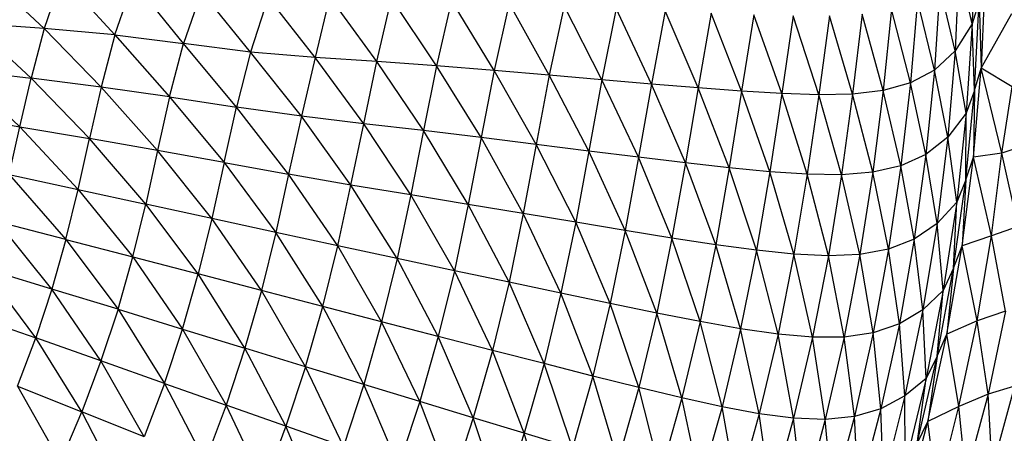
# Paper-space layout '_Superior' of a CAD drawing. Header units: millimetres. Extents: x -213 to 187, y -200 to 200.
# Tile 29 of 36: x 41 to 89, y -24 to -4. Entities that reach past the tile are written whole.
import ezdxf

# ---------------------------------------------------------------- set-up
doc = ezdxf.new("R2010")
doc.units = ezdxf.units.MM

psp = doc.layouts.new('_Superior')

# ---------------------------------------------------------------- linework, layer by layer
at = {"color": 7, "linetype": 'Continuous', "lineweight": 25}
for p, q in [((87.846, 0.004), (87.751, -4.385)), ((87.106, -1.476), (86.915, -5.712)), ((87.751, -4.385), (87.106, -1.476)), ((42.279, -4.621), (39.502, -2.022)), ((43.134, -2.094), (42.279, -4.621)), ((43.134, -2.094), (45.732, -4.931)), ((45.732, -4.931), (46.64, -2.311)), ((49.096, -5.357), (46.64, -2.311)), ((88.376, -2.188), (88.189, -6.568)), ((49.978, -2.806), (49.096, -5.357)), ((52.388, -5.774), (49.978, -2.806)), ((86.175, -2.524), (85.904, -6.66)), ((86.915, -5.712), (86.175, -2.524)), ((53.243, -3.09), (52.388, -5.774)), ((55.555, -6.05), (53.243, -3.09)), ((56.268, -3.056), (55.555, -6.05)), ((58.568, -6.233), (56.268, -3.056)), ((58.568, -6.233), (59.293, -3.138)), ((61.498, -6.449), (59.293, -3.138)), ((62.238, -3.255), (61.498, -6.449)), ((64.321, -6.68), (62.238, -3.255)), ((85.08, -3.213), (84.729, -7.288)), ((85.904, -6.66), (85.08, -3.213)), ((88.094, -3.287), (87.751, -4.385)), ((87.861, -7.669), (88.094, -3.287)), ((88.094, -3.287), (88.189, -6.568)), ((65.065, -3.383), (64.321, -6.68)), ((67.029, -6.912), (65.065, -3.383)), ((67.754, -3.512), (67.029, -6.912)), ((69.604, -7.135), (67.754, -3.512)), ((70.306, -3.638), (69.604, -7.135)), ((72.034, -7.343), (70.306, -3.638)), ((72.709, -3.756), (72.034, -7.343)), ((74.319, -7.531), (72.709, -3.756)), ((83.806, -3.673), (83.39, -7.665)), ((84.729, -7.288), (83.806, -3.673)), ((74.96, -3.863), (74.319, -7.531)), ((76.448, -7.693), (74.96, -3.863)), ((77.05, -3.952), (76.448, -7.693)), ((78.424, -7.815), (77.05, -3.952)), ((78.984, -4.007), (78.424, -7.815)), ((80.24, -7.874), (78.984, -4.007)), ((80.758, -4.003), (80.24, -7.874)), ((81.895, -7.841), (80.758, -4.003)), ((82.364, -3.914), (81.895, -7.841)), ((83.39, -7.665), (82.364, -3.914)), ((88.189, -6.568), (89.696, -3.881)), ((41.631, -7.058), (38.724, -4.369)), ((42.279, -4.621), (38.724, -4.369)), ((42.279, -4.621), (41.631, -7.058)), ((45.064, -7.498), (42.279, -4.621)), ((45.732, -4.931), (42.279, -4.621)), ((87.751, -4.385), (86.915, -5.712)), ((87.751, -4.385), (87.465, -8.767)), ((87.861, -7.669), (87.751, -4.385)), ((45.732, -4.931), (45.064, -7.498)), ((45.732, -4.931), (48.413, -7.98)), ((45.732, -4.931), (49.096, -5.357)), ((48.413, -7.98), (49.096, -5.357)), ((51.694, -8.474), (49.096, -5.357)), ((52.388, -5.774), (49.096, -5.357)), ((52.388, -5.774), (51.694, -8.474)), ((54.876, -8.919), (52.388, -5.774)), ((55.555, -6.05), (52.388, -5.774)), ((86.915, -5.712), (85.904, -6.66)), ((86.915, -5.712), (86.557, -9.944)), ((87.465, -8.767), (86.915, -5.712)), ((55.555, -6.05), (54.876, -8.919)), ((57.935, -9.292), (55.555, -6.05)), ((58.568, -6.233), (55.555, -6.05)), ((57.935, -9.292), (58.568, -6.233)), ((60.865, -9.63), (58.568, -6.233)), ((61.498, -6.449), (58.568, -6.233)), ((38.11, -6.635), (41.082, -9.438)), ((38.11, -6.635), (41.631, -7.058)), ((61.498, -6.449), (60.865, -9.63)), ((63.684, -9.97), (61.498, -6.449)), ((64.321, -6.68), (61.498, -6.449)), ((64.321, -6.68), (63.684, -9.97)), ((66.388, -10.308), (64.321, -6.68)), ((67.029, -6.912), (64.321, -6.68)), ((85.904, -6.66), (84.729, -7.288)), ((85.904, -6.66), (85.485, -10.798)), ((86.557, -9.944), (85.904, -6.66)), ((87.819, -10.937), (88.189, -6.568)), ((87.861, -7.669), (88.189, -6.568)), ((89.715, -7.483), (88.189, -6.568)), ((89.204, -10.735), (88.189, -6.568)), ((41.082, -9.438), (41.631, -7.058)), ((44.5, -10.021), (41.631, -7.058)), ((45.064, -7.498), (41.631, -7.058)), ((67.029, -6.912), (66.388, -10.308)), ((68.963, -10.633), (67.029, -6.912)), ((69.604, -7.135), (67.029, -6.912)), ((69.604, -7.135), (68.963, -10.633)), ((71.405, -10.937), (69.604, -7.135)), ((72.034, -7.343), (69.604, -7.135)), ((45.064, -7.498), (44.5, -10.021)), ((47.834, -10.611), (45.064, -7.498)), ((48.413, -7.98), (45.064, -7.498)), ((72.034, -7.343), (71.405, -10.937)), ((73.697, -11.214), (72.034, -7.343)), ((74.319, -7.531), (72.034, -7.343)), ((74.319, -7.531), (73.697, -11.214)), ((75.841, -11.456), (74.319, -7.531)), ((76.448, -7.693), (74.319, -7.531)), ((76.448, -7.693), (75.841, -11.456)), ((77.832, -11.649), (76.448, -7.693)), ((78.424, -7.815), (76.448, -7.693)), ((83.39, -7.665), (81.895, -7.841)), ((83.39, -7.665), (82.879, -11.675)), ((84.729, -7.288), (83.39, -7.665)), ((84.26, -11.359), (83.39, -7.665)), ((84.729, -7.288), (84.26, -11.359)), ((85.485, -10.798), (84.729, -7.288)), ((87.438, -12.037), (87.861, -7.669)), ((87.861, -7.669), (87.465, -8.767)), ((87.861, -7.669), (87.819, -10.937)), ((89.204, -10.735), (89.715, -7.483)), ((48.413, -7.98), (47.834, -10.611)), ((48.413, -7.98), (51.091, -11.201)), ((48.413, -7.98), (51.694, -8.474)), ((78.424, -7.815), (77.832, -11.649)), ((79.671, -11.773), (78.424, -7.815)), ((80.24, -7.874), (78.424, -7.815)), ((80.24, -7.874), (79.671, -11.773)), ((81.895, -7.841), (80.24, -7.874)), ((81.353, -11.796), (80.24, -7.874)), ((81.895, -7.841), (81.353, -11.796)), ((82.879, -11.675), (81.895, -7.841)), ((51.091, -11.201), (51.694, -8.474)), ((54.254, -11.77), (51.694, -8.474)), ((54.876, -8.919), (51.694, -8.474)), ((37.591, -8.853), (41.082, -9.438)), ((54.876, -8.919), (54.254, -11.77)), ((57.309, -12.297), (54.876, -8.919)), ((57.935, -9.292), (54.876, -8.919)), ((87.465, -8.767), (86.557, -9.944)), ((87.465, -8.767), (86.999, -13.132)), ((87.438, -12.037), (87.465, -8.767)), ((40.555, -11.782), (41.082, -9.438)), ((41.082, -9.438), (43.946, -12.511)), ((41.082, -9.438), (44.5, -10.021)), ((57.309, -12.297), (57.935, -9.292)), ((60.247, -12.785), (57.935, -9.292)), ((60.865, -9.63), (57.935, -9.292)), ((60.865, -9.63), (60.247, -12.785)), ((63.058, -13.248), (60.865, -9.63)), ((63.684, -9.97), (60.865, -9.63)), ((43.946, -12.511), (44.5, -10.021)), ((47.258, -13.229), (44.5, -10.021)), ((47.834, -10.611), (44.5, -10.021)), ((63.684, -9.97), (63.058, -13.248)), ((65.755, -13.697), (63.684, -9.97)), ((66.388, -10.308), (63.684, -9.97)), ((86.557, -9.944), (85.485, -10.798)), ((86.557, -9.944), (86.034, -14.178)), ((86.999, -13.132), (86.557, -9.944)), ((47.834, -10.611), (47.258, -13.229)), ((50.485, -13.936), (47.834, -10.611)), ((51.091, -11.201), (47.834, -10.611)), ((66.388, -10.308), (65.755, -13.697)), ((68.322, -14.127), (66.388, -10.308)), ((68.963, -10.633), (66.388, -10.308)), ((90.516, -10.295), (89.204, -10.735)), ((68.963, -10.633), (68.322, -14.127)), ((70.752, -14.531), (68.963, -10.633)), ((71.405, -10.937), (68.963, -10.633)), ((71.405, -10.937), (70.752, -14.531)), ((73.041, -14.902), (71.405, -10.937)), ((73.697, -11.214), (71.405, -10.937)), ((85.485, -10.798), (84.26, -11.359)), ((85.485, -10.798), (84.916, -14.949)), ((86.034, -14.178), (85.485, -10.798)), ((87.255, -15.285), (87.819, -10.937)), ((87.438, -12.037), (87.819, -10.937)), ((89.204, -10.735), (87.819, -10.937)), ((88.697, -14.797), (87.819, -10.937)), ((88.697, -14.797), (89.204, -10.735)), ((90.013, -14.333), (89.204, -10.735)), ((51.091, -11.201), (50.485, -13.936)), ((51.091, -11.201), (53.621, -14.624)), ((51.091, -11.201), (54.254, -11.77)), ((73.697, -11.214), (73.041, -14.902)), ((75.185, -15.229), (73.697, -11.214)), ((75.841, -11.456), (73.697, -11.214)), ((75.841, -11.456), (75.185, -15.229)), ((77.176, -15.5), (75.841, -11.456)), ((77.832, -11.649), (75.841, -11.456)), ((84.26, -11.359), (82.879, -11.675)), ((84.26, -11.359), (83.657, -15.45)), ((84.916, -14.949), (84.26, -11.359)), ((40.555, -11.782), (43.34, -14.97)), ((40.555, -11.782), (43.946, -12.511)), ((54.254, -11.77), (53.621, -14.624)), ((56.657, -15.283), (54.254, -11.77)), ((57.309, -12.297), (54.254, -11.77)), ((77.832, -11.649), (77.176, -15.5)), ((79.019, -15.692), (77.832, -11.649)), ((79.671, -11.773), (77.832, -11.649)), ((79.671, -11.773), (79.019, -15.692)), ((80.709, -15.776), (79.671, -11.773)), ((81.353, -11.796), (79.671, -11.773)), ((81.353, -11.796), (80.709, -15.776)), ((82.879, -11.675), (81.353, -11.796)), ((82.254, -15.711), (81.353, -11.796)), ((82.879, -11.675), (82.254, -15.711)), ((83.657, -15.45), (82.879, -11.675)), ((86.831, -16.383), (87.438, -12.037)), ((87.438, -12.037), (86.999, -13.132)), ((87.438, -12.037), (87.255, -15.285)), ((43.34, -14.97), (43.946, -12.511)), ((43.946, -12.511), (46.621, -15.825)), ((43.946, -12.511), (47.258, -13.229)), ((56.657, -15.283), (57.309, -12.297)), ((59.579, -15.908), (57.309, -12.297)), ((60.247, -12.785), (57.309, -12.297)), ((60.247, -12.785), (59.579, -15.908)), ((62.375, -16.502), (60.247, -12.785)), ((63.058, -13.248), (60.247, -12.785)), ((46.621, -15.825), (47.258, -13.229)), ((49.817, -16.66), (47.258, -13.229)), ((50.485, -13.936), (47.258, -13.229)), ((63.058, -13.248), (62.375, -16.502)), ((65.057, -17.068), (63.058, -13.248)), ((65.755, -13.697), (63.058, -13.248)), ((86.999, -13.132), (86.034, -14.178)), ((86.999, -13.132), (86.335, -17.472)), ((86.831, -16.383), (86.999, -13.132)), ((50.485, -13.936), (49.817, -16.66)), ((52.919, -17.472), (50.485, -13.936)), ((53.621, -14.624), (50.485, -13.936)), ((65.755, -13.697), (65.057, -17.068)), ((67.601, -17.606), (65.755, -13.697)), ((68.322, -14.127), (65.755, -13.697)), ((42.649, -17.399), (39.983, -14.097)), ((43.34, -14.97), (39.983, -14.097)), ((68.322, -14.127), (67.601, -17.606)), ((70.016, -18.112), (68.322, -14.127)), ((70.752, -14.531), (68.322, -14.127)), ((86.034, -14.178), (84.916, -14.949)), ((86.034, -14.178), (85.332, -18.413)), ((86.335, -17.472), (86.034, -14.178)), ((90.013, -14.333), (88.697, -14.797)), ((53.621, -14.624), (52.919, -17.472)), ((55.925, -18.256), (53.621, -14.624)), ((56.657, -15.283), (53.621, -14.624)), ((70.752, -14.531), (70.016, -18.112)), ((72.293, -18.578), (70.752, -14.531)), ((73.041, -14.902), (70.752, -14.531)), ((73.041, -14.902), (72.293, -18.578)), ((74.422, -18.994), (73.041, -14.902)), ((75.185, -15.229), (73.041, -14.902)), ((84.916, -14.949), (83.657, -15.45)), ((84.916, -14.949), (84.184, -19.111)), ((85.332, -18.413), (84.916, -14.949)), ((88.697, -14.797), (87.255, -15.285)), ((88.006, -18.966), (88.697, -14.797)), ((89.391, -18.479), (88.697, -14.797)), ((43.34, -14.97), (42.649, -17.399)), ((43.34, -14.97), (45.892, -18.392)), ((43.34, -14.97), (46.621, -15.825)), ((55.925, -18.256), (56.657, -15.283)), ((58.812, -19.008), (56.657, -15.283)), ((59.579, -15.908), (56.657, -15.283)), ((75.185, -15.229), (74.422, -18.994)), ((76.406, -19.346), (75.185, -15.229)), ((77.176, -15.5), (75.185, -15.229)), ((86.511, -19.605), (87.255, -15.285)), ((86.831, -16.383), (87.255, -15.285)), ((88.006, -18.966), (87.255, -15.285)), ((45.892, -18.392), (46.621, -15.825)), ((46.621, -15.825), (49.047, -19.36)), ((46.621, -15.825), (49.817, -16.66)), ((59.579, -15.908), (58.812, -19.008)), ((61.589, -19.726), (59.579, -15.908)), ((62.375, -16.502), (59.579, -15.908)), ((77.176, -15.5), (76.406, -19.346)), ((78.244, -19.612), (77.176, -15.5)), ((79.019, -15.692), (77.176, -15.5)), ((79.019, -15.692), (78.244, -19.612)), ((79.934, -19.762), (79.019, -15.692)), ((80.709, -15.776), (79.019, -15.692)), ((80.709, -15.776), (79.934, -19.762)), ((82.254, -15.711), (80.709, -15.776)), ((81.487, -19.757), (80.709, -15.776)), ((82.254, -15.711), (81.487, -19.757)), ((83.657, -15.45), (82.254, -15.711)), ((82.898, -19.553), (82.254, -15.711)), ((83.657, -15.45), (82.898, -19.553)), ((84.184, -19.111), (83.657, -15.45)), ((41.86, -19.796), (39.331, -16.385)), ((42.649, -17.399), (39.331, -16.385)), ((86.034, -20.699), (86.831, -16.383)), ((86.831, -16.383), (86.335, -17.472)), ((86.831, -16.383), (86.511, -19.605)), ((49.047, -19.36), (49.817, -16.66)), ((52.114, -20.299), (49.817, -16.66)), ((52.919, -17.472), (49.817, -16.66)), ((62.375, -16.502), (61.589, -19.726)), ((64.244, -20.41), (62.375, -16.502)), ((65.057, -17.068), (62.375, -16.502)), ((65.057, -17.068), (64.244, -20.41)), ((66.77, -21.058), (65.057, -17.068)), ((67.601, -17.606), (65.057, -17.068)), ((42.649, -17.399), (41.86, -19.796)), ((45.057, -20.925), (42.649, -17.399)), ((45.892, -18.392), (42.649, -17.399)), ((52.919, -17.472), (52.114, -20.299)), ((55.078, -21.207), (52.919, -17.472)), ((55.925, -18.256), (52.919, -17.472)), ((67.601, -17.606), (66.77, -21.058)), ((69.162, -21.666), (67.601, -17.606)), ((70.016, -18.112), (67.601, -17.606)), ((86.335, -17.472), (85.332, -18.413)), ((86.335, -17.472), (85.492, -21.781)), ((86.034, -20.699), (86.335, -17.472)), ((55.078, -21.207), (55.925, -18.256)), ((57.939, -22.081), (55.925, -18.256)), ((58.812, -19.008), (55.925, -18.256)), ((70.016, -18.112), (69.162, -21.666)), ((71.416, -22.228), (70.016, -18.112)), ((72.293, -18.578), (70.016, -18.112)), ((38.587, -18.641), (41.86, -19.796)), ((45.892, -18.392), (45.057, -20.925)), ((45.892, -18.392), (48.169, -22.025)), ((45.892, -18.392), (49.047, -19.36)), ((72.293, -18.578), (71.416, -22.228)), ((73.529, -22.734), (72.293, -18.578)), ((74.422, -18.994), (72.293, -18.578)), ((85.332, -18.413), (84.184, -19.111)), ((85.332, -18.413), (84.455, -22.636)), ((85.492, -21.781), (85.332, -18.413)), ((89.391, -18.479), (88.006, -18.966)), ((89.391, -18.479), (88.529, -22.548)), ((58.812, -19.008), (57.939, -22.081)), ((60.682, -22.919), (58.812, -19.008)), ((61.589, -19.726), (58.812, -19.008)), ((74.422, -18.994), (73.529, -22.734)), ((75.498, -23.17), (74.422, -18.994)), ((76.406, -19.346), (74.422, -18.994)), ((84.184, -19.111), (82.898, -19.553)), ((84.184, -19.111), (83.28, -23.268)), ((84.455, -22.636), (84.184, -19.111)), ((88.006, -18.966), (86.511, -19.605)), ((87.102, -23.157), (88.006, -18.966)), ((88.529, -22.548), (88.006, -18.966)), ((48.169, -22.025), (49.047, -19.36)), ((49.047, -19.36), (52.114, -20.299)), ((49.047, -19.36), (51.194, -23.093)), ((61.589, -19.726), (60.682, -22.919)), ((63.302, -23.717), (61.589, -19.726)), ((64.244, -20.41), (61.589, -19.726)), ((76.406, -19.346), (75.498, -23.17)), ((77.321, -23.513), (76.406, -19.346)), ((78.244, -19.612), (76.406, -19.346)), ((78.244, -19.612), (77.321, -23.513)), ((79.004, -23.733), (78.244, -19.612)), ((79.934, -19.762), (78.244, -19.612)), ((79.934, -19.762), (79.004, -23.733)), ((81.487, -19.757), (79.934, -19.762)), ((80.556, -23.793), (79.934, -19.762)), ((81.487, -19.757), (80.556, -23.793)), ((82.898, -19.553), (81.487, -19.757)), ((81.979, -23.65), (81.487, -19.757)), ((82.898, -19.553), (81.979, -23.65)), ((83.28, -23.268), (82.898, -19.553)), ((85.58, -23.89), (86.511, -19.605)), ((86.034, -20.699), (86.511, -19.605)), ((87.102, -23.157), (86.511, -19.605)), ((40.971, -22.157), (41.86, -19.796)), ((45.057, -20.925), (41.86, -19.796)), ((44.114, -23.421), (41.86, -19.796)), ((52.114, -20.299), (51.194, -23.093)), ((55.078, -21.207), (52.114, -20.299)), ((54.116, -24.125), (52.114, -20.299)), ((64.244, -20.41), (63.302, -23.717)), ((65.801, -24.473), (64.244, -20.41)), ((66.77, -21.058), (64.244, -20.41)), ((85.054, -24.977), (86.034, -20.699)), ((86.034, -20.699), (85.492, -21.781)), ((86.034, -20.699), (85.58, -23.89)), ((45.057, -20.925), (44.114, -23.421)), ((48.169, -22.025), (45.057, -20.925)), ((47.181, -24.652), (45.057, -20.925)), ((55.078, -21.207), (54.116, -24.125)), ((56.936, -25.12), (55.078, -21.207)), ((57.939, -22.081), (55.078, -21.207)), ((66.77, -21.058), (65.801, -24.473)), ((68.166, -25.183), (66.77, -21.058)), ((69.162, -21.666), (66.77, -21.058)), ((69.162, -21.666), (68.166, -25.183)), ((70.394, -25.841), (69.162, -21.666)), ((71.416, -22.228), (69.162, -21.666)), ((40.971, -22.157), (43.069, -25.874)), ((40.971, -22.157), (44.114, -23.421)), ((48.169, -22.025), (47.181, -24.652)), ((48.169, -22.025), (51.194, -23.093)), ((48.169, -22.025), (50.153, -25.846)), ((57.939, -22.081), (56.936, -25.12)), ((59.636, -26.073), (57.939, -22.081)), ((60.682, -22.919), (57.939, -22.081)), ((85.492, -21.781), (84.455, -22.636)), ((85.492, -21.781), (84.462, -26.049)), ((85.054, -24.977), (85.492, -21.781)), ((89.833, -22.164), (88.529, -22.548)), ((89.833, -22.164), (88.739, -26.114)), ((71.416, -22.228), (70.394, -25.841)), ((72.48, -26.436), (71.416, -22.228)), ((73.529, -22.734), (71.416, -22.228)), ((84.455, -22.636), (83.28, -23.268)), ((84.455, -22.636), (83.394, -26.832)), ((84.462, -26.049), (84.455, -22.636)), ((88.529, -22.548), (87.102, -23.157)), ((88.529, -22.548), (87.442, -26.607)), ((88.739, -26.114), (88.529, -22.548)), ((51.194, -23.093), (50.153, -25.846)), ((53.033, -27.002), (51.194, -23.093)), ((54.116, -24.125), (51.194, -23.093)), ((60.682, -22.919), (59.636, -26.073)), ((62.227, -26.983), (60.682, -22.919)), ((63.302, -23.717), (60.682, -22.919)), ((73.529, -22.734), (72.48, -26.436)), ((74.43, -26.955), (73.529, -22.734)), ((75.498, -23.17), (73.529, -22.734)), ((87.102, -23.157), (85.58, -23.89)), ((86.023, -27.472), (87.102, -23.157)), ((87.442, -26.607), (87.102, -23.157)), ((43.069, -25.874), (44.114, -23.421)), ((47.181, -24.652), (44.114, -23.421)), ((46.079, -27.234), (44.114, -23.421)), ((75.498, -23.17), (74.43, -26.955)), ((76.238, -27.376), (75.498, -23.17)), ((77.321, -23.513), (75.498, -23.17)), ((77.321, -23.513), (76.238, -27.376)), ((77.913, -27.669), (77.321, -23.513)), ((79.004, -23.733), (77.321, -23.513)), ((83.28, -23.268), (81.979, -23.65)), ((83.28, -23.268), (82.196, -27.399)), ((83.394, -26.832), (83.28, -23.268)), ((54.116, -24.125), (53.033, -27.002)), ((56.936, -25.12), (54.116, -24.125)), ((55.803, -28.115), (54.116, -24.125)), ((63.302, -23.717), (62.227, -26.983)), ((64.687, -27.845), (63.302, -23.717)), ((65.801, -24.473), (63.302, -23.717)), ((79.004, -23.733), (77.913, -27.669)), ((79.457, -27.796), (79.004, -23.733)), ((80.556, -23.793), (79.004, -23.733)), ((80.556, -23.793), (79.457, -27.796)), ((81.979, -23.65), (80.556, -23.793)), ((80.884, -27.718), (80.556, -23.793)), ((81.979, -23.65), (80.884, -27.718)), ((82.196, -27.399), (81.979, -23.65)), ((84.466, -28.131), (85.58, -23.89)), ((85.054, -24.977), (85.58, -23.89)), ((86.023, -27.472), (85.58, -23.89)), ((65.801, -24.473), (64.687, -27.845)), ((67.022, -28.655), (65.801, -24.473)), ((68.166, -25.183), (65.801, -24.473))]:
    psp.add_line(p, q, dxfattribs=at)
for points, knots in [([(-12.825, -200.306), (-9.407, -200.256), (-2.396, -200.151), (8.362, -199.276), (19.602, -197.776), (31.298, -195.505), (42.69, -192.566), (53.704, -189.025), (64.277, -184.967), (75.002, -180.124), (85.815, -174.438), (96.638, -167.857), (107.382, -160.336), (117.947, -151.838), (128.221, -142.339), (138.081, -131.83), (147.4, -120.319), (156.042, -107.835), (163.874, -94.43), (170.766, -80.177), (176.595, -65.173), (181.252, -49.538), (184.648, -33.41), (186.713, -16.944), (187.406, -0.306), (186.713, 16.332), (184.648, 32.797), (181.252, 48.925), (176.595, 64.561), (170.766, 79.564), (163.874, 93.818), (156.042, 107.223), (147.4, 119.706), (138.081, 131.217), (128.221, 141.726), (117.947, 151.225), (107.382, 159.723), (96.638, 167.245), (85.815, 173.825), (75.002, 179.511), (64.277, 184.355), (53.704, 188.413), (42.69, 191.953), (31.298, 194.893), (19.602, 197.163), (8.362, 198.664), (-2.396, 199.539), (-9.407, 199.643), (-12.825, 199.694)], [0, 0, 0, 0, 0.016322, 0.033479, 0.05151, 0.070452, 0.090341, 0.107661, 0.125675, 0.144395, 0.163829, 0.18398, 0.204846, 0.226418, 0.248682, 0.271613, 0.29518, 0.319343, 0.344053, 0.369251, 0.394871, 0.420839, 0.447075, 0.473492, 0.5, 0.526508, 0.552925, 0.579161, 0.605129, 0.630749, 0.655947, 0.680657, 0.70482, 0.728387, 0.751318, 0.773582, 0.795154, 0.81602, 0.836171, 0.855605, 0.874325, 0.892339, 0.909659, 0.929548, 0.94849, 0.966521, 0.983678, 1, 1, 1, 1]), ([(85.996, 168.958), (90.088, 166.451), (98.438, 161.334), (110.423, 152.331), (121.12, 143.01), (130.494, 133.577), (138.621, 124.32), (146.317, 114.341), (153.497, 103.662), (160.077, 92.317), (165.977, 80.355), (171.118, 67.833), (175.43, 54.823), (178.852, 41.409), (181.334, 27.682), (182.839, 13.742), (183.343, -0.306), (182.839, -14.354), (181.334, -28.295), (178.852, -42.022), (175.43, -55.436), (171.118, -68.445), (165.977, -80.967), (160.077, -92.93), (153.497, -104.275), (146.317, -114.954), (138.621, -124.933), (130.494, -134.19), (121.12, -143.623), (110.423, -152.944), (98.438, -161.947), (90.088, -167.063), (85.996, -169.571)], [0, 0, 0, 0, 0.035233, 0.07188, 0.109917, 0.139334, 0.169479, 0.200319, 0.231813, 0.263911, 0.296557, 0.329689, 0.363236, 0.397123, 0.431269, 0.46559, 0.5, 0.53441, 0.568731, 0.602877, 0.636764, 0.670311, 0.703443, 0.736089, 0.768187, 0.799681, 0.830521, 0.860666, 0.890083, 0.92812, 0.964767, 1, 1, 1, 1])]:
    psp.add_open_spline(points, degree=3, knots=knots, dxfattribs=at)

doc.saveas('drawing.dxf')
